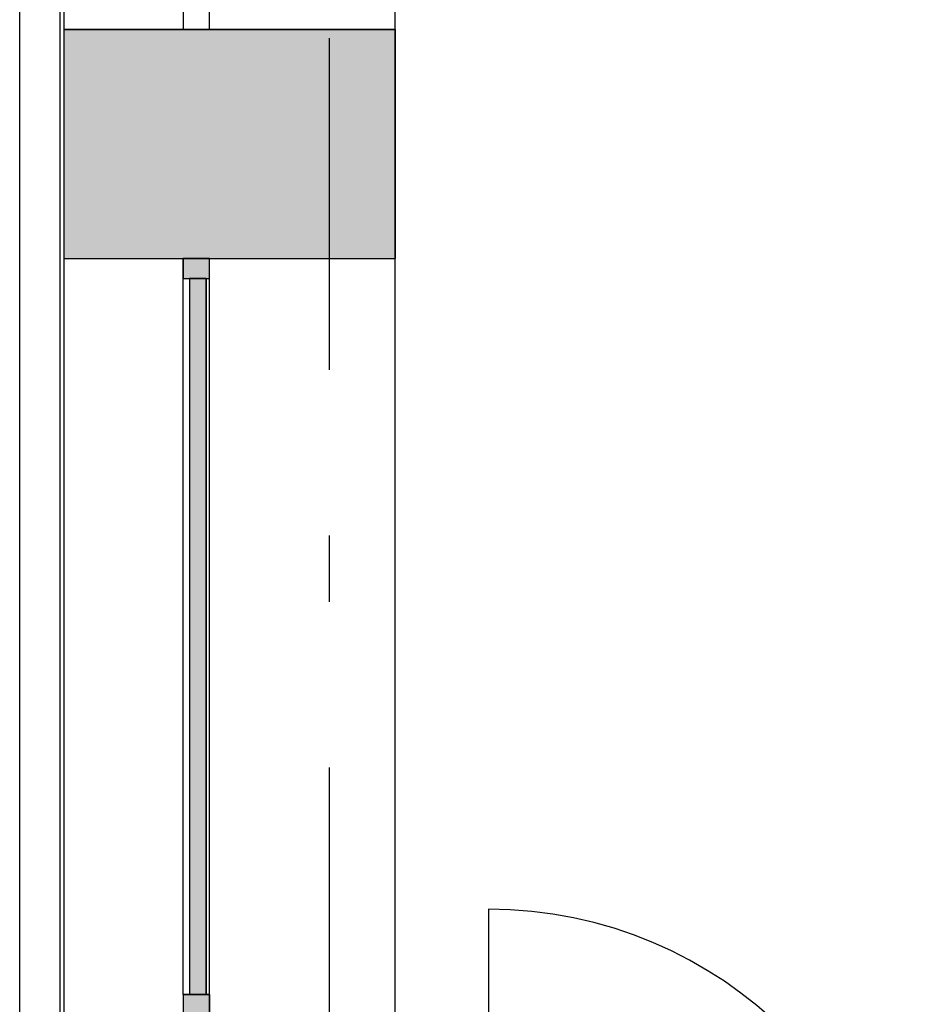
# Model space of a CAD drawing. Extents: x 2 to 87, y -108 to 11.
# Tile 16 of 256: x 10.06 to 11.4, y -80.26 to -78.78. Entities that reach past the tile are written whole.
import ezdxf

# ---------------------------------------------------------------- set-up
doc = ezdxf.new("R2010")
doc.units = 0
doc.header["$MEASUREMENT"] = 0
doc.linetypes.add('DASHDOT', pattern=[1, 0.5, -0.25, 0, -0.25])
for name, color, linetype in [('11', 7, 'CONTINUOUS'), ('16', 7, 'CONTINUOUS'), ('2', 7, 'CONTINUOUS'), ('25', 7, 'CONTINUOUS'), ('3', 7, 'CONTINUOUS'), ('5', 7, 'CONTINUOUS')]:
    doc.layers.add(name, color=color, linetype=linetype)

# ---------------------------------------------------------------- blocks, each defined once
blk = doc.blocks.new('*N402')
at = {"layer": '11', "color": 62, "linetype": 'Continuous'}
for p, q in [((0.0145, 0.54), (-0.0105, 0.54)), ((-0.0105, 0.54), (-0.0105, 0.2479)), ((0.0145, 0.54), (0.0145, -0.54)), ((-0.0105, 0.2479), (-0.0105, -0.54)), ((0.0145, -0.54), (-0.0105, -0.54))]:
    blk.add_line(p, q, dxfattribs=at)
for points in [[(0.0145, 0.54), (-0.0105, 0.54), (-0.0105, -0.54)], [(0.0145, 0.54), (0.0145, -0.54), (-0.0105, -0.54)], [(-0.0105, 0.54), (-0.0105, 0.54), (-0.0105, 0.2479)], [(0.0145, 0.54), (0.0145, 0.54), (0.0145, -0.54)], [(-0.0105, 0.2479), (-0.0105, 0.2479), (-0.0105, -0.54)]]:
    blk.add_solid(points, dxfattribs=at)
blk = doc.blocks.new('*N403')
at = {"layer": '3', "color": 62, "linetype": 'Continuous'}
for p, q in [((-0.02, 0.03), (-0.02, 0)), ((-0.02, 0.03), (0.02, 0.03)), ((0.02, 0.03), (0.02, 0)), ((-0.02, 0), (0.02, 0))]:
    blk.add_line(p, q, dxfattribs=at)
for points in [[(-0.02, 0.03), (-0.02, 0.03), (-0.02, 0)], [(-0.02, 0.03), (0.02, 0.03), (0.02, 0)], [(-0.02, 0.03), (-0.02, 0), (0.02, 0)], [(0.02, 0.03), (0.02, 0.03), (0.02, 0)]]:
    blk.add_solid(points, dxfattribs=at)
blk = doc.blocks.new('*N404')
at = {"layer": '3', "color": 62, "linetype": 'Continuous'}
for p, q in [((-0.02, -0.03), (-0.02, 0)), ((-0.02, 0), (0.02, 0)), ((0.02, -0.03), (0.02, 0)), ((-0.02, -0.03), (0.02, -0.03))]:
    blk.add_line(p, q, dxfattribs=at)
for points in [[(-0.02, -0.03), (-0.02, -0.03), (-0.02, 0)], [(-0.02, -0.03), (0.02, -0.03), (0.02, 0)], [(-0.02, -0.03), (-0.02, 0), (0.02, 0)], [(0.02, -0.03), (0.02, -0.03), (0.02, 0)]]:
    blk.add_solid(points, dxfattribs=at)

msp = doc.modelspace()

# ---------------------------------------------------------------- linework, layer by layer
at = {"layer": '11', "color": 62, "linetype": 'Continuous'}
for p, q in [((10.3171, -79.1698), (10.3171, -80.2498)), ((10.3421, -79.1698), (10.3171, -79.1698)), ((10.3421, -80.2498), (10.3421, -79.1698)), ((10.3171, -80.2498), (10.3421, -80.2498))]:
    msp.add_line(p, q, dxfattribs=at)
at = {"layer": '16', "color": 62, "linetype": 'Continuous'}
msp.add_line((10.7683, -80.1215), (10.7683, -80.7575), dxfattribs=at)
msp.add_arc((10.7683, -80.7575), 0.636, 360, 90, dxfattribs=at)
at = {"layer": '2', "color": 62, "linetype": 'Continuous'}
for p, q in [((10.1276, -74.3744), (10.1276, -83.2294)), ((10.6276, -80.7575), (10.6276, -75.4075)), ((10.1214, -77.4405), (10.1214, -80.4882)), ((10.0611, -80.4279), (10.0611, -77.5008)), ((10.6276, -78.7944), (10.1276, -78.7944)), ((10.1276, -79.1398), (10.6276, -79.1398))]:
    msp.add_line(p, q, dxfattribs=at)
at = {"layer": '25', "color": 62, "linetype": 'Continuous'}
for p, q in [((10.1276, -78.7944), (10.6276, -78.7944)), ((10.1276, -78.7944), (10.1276, -79.1398)), ((10.6276, -78.7944), (10.6276, -79.1398)), ((10.1276, -79.1398), (10.6276, -79.1398))]:
    msp.add_line(p, q, dxfattribs=at)
for points in [[(10.1276, -78.7944), (10.1276, -78.7944), (10.6276, -78.7944)], [(10.1276, -78.7944), (10.1276, -79.1398), (10.6276, -79.1398)], [(10.1276, -78.7944), (10.6276, -78.7944), (10.6276, -79.1398)], [(10.1276, -79.1398), (10.1276, -79.1398), (10.6276, -79.1398)]]:
    msp.add_solid(points, dxfattribs=at)
at = {"layer": '3', "color": 62, "linetype": 'Continuous'}
for p, q in [((10.3076, -78.7644), (10.3076, -78.7944)), ((10.3476, -78.7944), (10.3476, -78.7644)), ((10.3076, -78.7944), (10.3476, -78.7944)), ((10.3076, -79.1398), (10.3076, -79.1698)), ((10.3476, -79.1398), (10.3076, -79.1398)), ((10.3476, -79.1698), (10.3476, -79.1398)), ((10.3076, -80.2498), (10.3076, -79.1698)), ((10.3076, -79.1698), (10.3476, -79.1698)), ((10.3476, -80.2498), (10.3476, -79.1698)), ((10.3076, -80.2498), (10.3076, -80.2798)), ((10.3476, -80.2498), (10.3076, -80.2498)), ((10.3476, -80.2798), (10.3476, -80.2498))]:
    msp.add_line(p, q, dxfattribs=at)
at = {"layer": '5', "color": 7, "linetype": 'DASHDOT'}
msp.add_line((10.5276, -7.3075), (10.5276, -96.5075), dxfattribs=at)

# ---------------------------------------------------------------- block references
at = {"layer": '11', "color": 62, "linetype": 'Continuous'}
msp.add_blockref('*N402', (10.3276, -79.7098), dxfattribs=at)
at = {"layer": '3', "color": 62, "linetype": 'Continuous'}
for name, p in [('*N404', (10.3276, -79.1398)), ('*N403', (10.3276, -80.2798))]:
    msp.add_blockref(name, p, dxfattribs=at)

doc.saveas('drawing.dxf')
